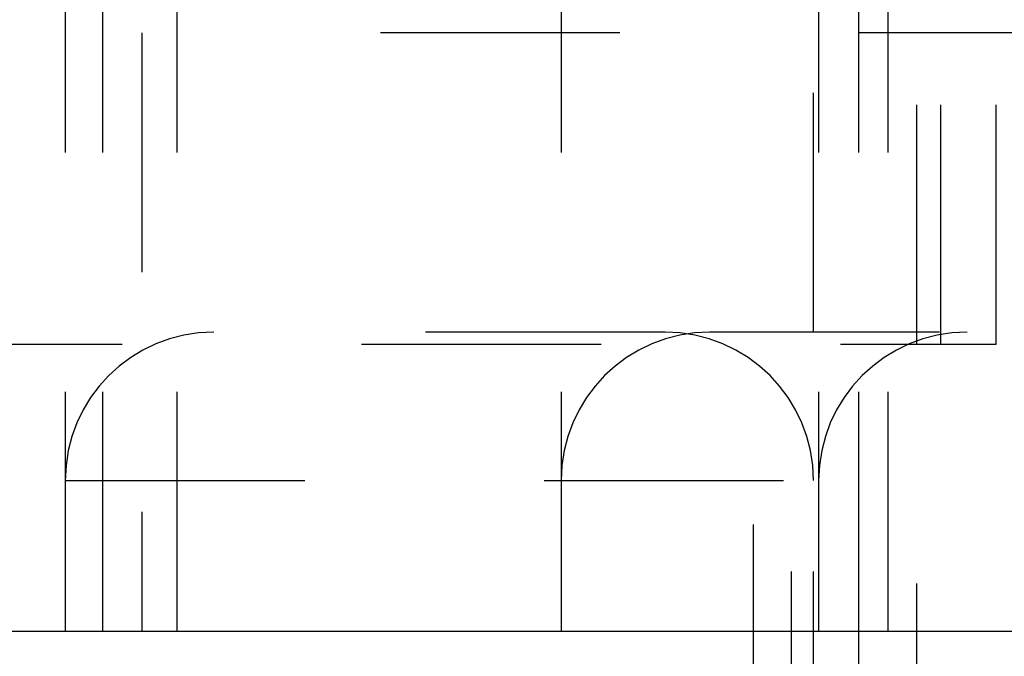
# Model space of a CAD drawing. Header units: inches. Extents: x 1907 to 2452, y -210 to -54.
# Tile 12 of 256: x 1919.939 to 1920.35, y -164.899 to -164.633. Entities that reach past the tile are written whole.
import ezdxf

# ---------------------------------------------------------------- set-up
doc = ezdxf.new("R2010")
doc.units = ezdxf.units.IN
doc.header["$LTSCALE"] = 0.5
doc.header["$MEASUREMENT"] = 0
doc.linetypes.add('HIDDEN', pattern=[0.225, 0.15, -0.075])
doc.layers.add('SID-M-H', color=4, linetype='HIDDEN')
doc.layers.add('SID-M-S', color=105, linetype='Continuous')

msp = doc.modelspace()

# ---------------------------------------------------------------- linework, layer by layer
at = {"layer": 'SID-M-H'}
for p, q in [((1920.31376, -164.26851), (1920.31376, -166.69001)), ((1919.9582, -164.38851), (1919.9582, -167.76351)), ((1919.97391, -164.88851), (1919.97391, -164.38851)), ((1920.00485, -164.38851), (1920.00485, -167.76351)), ((1920.16531, -164.38851), (1920.16531, -167.76351)), ((1920.2707, -167.76351), (1920.2707, -164.38851)), ((1920.27286, -164.38851), (1920.27286, -167.76351)), ((1920.28945, -164.38851), (1920.28945, -164.88851)), ((1920.30195, -164.88851), (1920.30195, -164.38851)), ((1920.34695, -164.76851), (1920.34695, -164.38851)), ((1920.32382, -164.76851), (1920.32382, -164.48726)), ((1922.98984, -164.63851), (1919.9901, -164.63851)), ((1919.9901, -164.63851), (1919.9901, -164.88851)), ((1920.2087, -164.76351), (1920.0202, -164.76351)), ((1920.52336, -164.76351), (1920.22731, -164.76351)), ((1918.88195, -164.76851), (1920.34695, -164.76851)), ((1920.2457, -167.1439), (1920.2457, -164.76851)), ((1920.26145, -167.76351), (1920.26145, -164.76851)), ((1919.9582, -164.82551), (1920.58362, -164.82551))]:
    msp.add_line(p, q, dxfattribs=at)
for centre, start, end in [((1920.0202, -164.82551), 90, 180), ((1920.22731, -164.82551), 90, 180), ((1920.2087, -164.82551), 0, 90), ((1920.33486, -164.82551), 90, 180)]:
    msp.add_arc(centre, 0.062, start, end, dxfattribs=at)
at = {"layer": 'SID-M-S'}
for p, q in [((1939.12626, -164.88851), (1916.12626, -164.88851)), ((1920.28945, -164.88851), (1920.28945, -167.26351))]:
    msp.add_line(p, q, dxfattribs=at)

doc.saveas('drawing.dxf')
